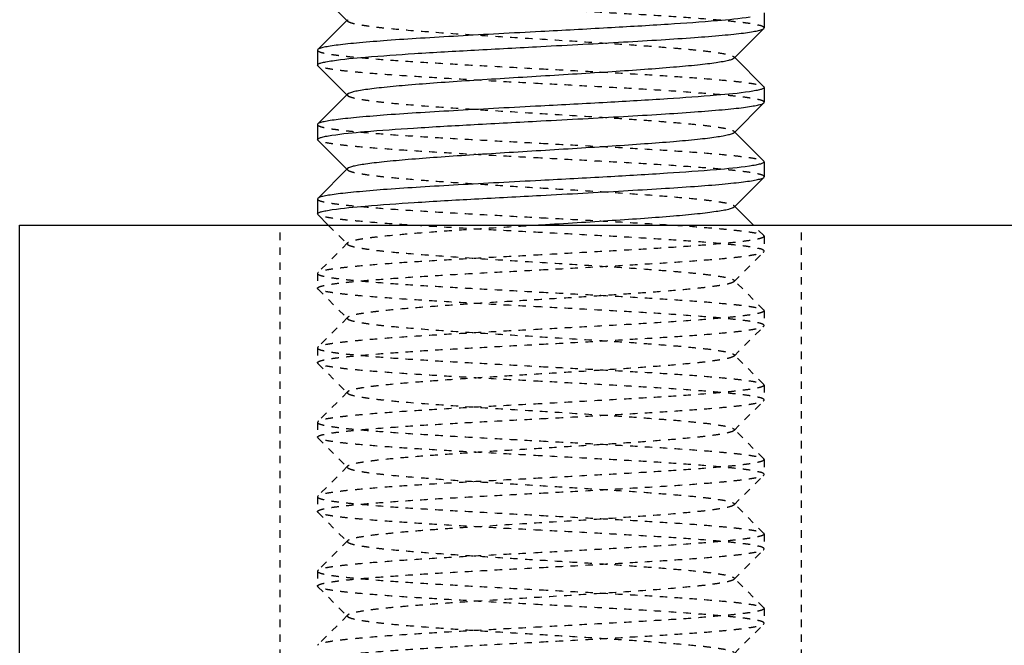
# Model space of a CAD drawing. Header units: millimetres. Extents: x -24622 to 57, y -1603 to 1112.
# Tile 86 of 219: x -1909 to -1895, y 650 to 658. Entities that reach past the tile are written whole.
import ezdxf

# ---------------------------------------------------------------- set-up
doc = ezdxf.new("R2010")
doc.units = ezdxf.units.MM
doc.linetypes.add('HIDDEN', pattern=[0.2, 0.1, -0.1])
doc.layers.add('02___PRT_ALL_AXES', color=7, linetype='Continuous')
doc.layers.add('DEFAULT_2', color=8, linetype='HIDDEN')

msp = doc.modelspace()

# ---------------------------------------------------------------- linework, layer by layer
at = {"color": 7, "linetype": 'Continuous'}
for p, q in [((-1904.501, 658.763), (-1904.11, 658.371)), ((-1904.101, 658.381), (-1904.501, 657.98)), ((-1898.91, 657.862), (-1898.51, 658.263)), ((-1898.51, 658.263), (-1898.506, 658.271)), ((-1904.501, 657.98), (-1904.506, 657.971)), ((-1898.51, 657.48), (-1898.901, 657.871)), ((-1904.501, 657.763), (-1904.506, 657.771)), ((-1904.501, 657.763), (-1904.11, 657.371)), ((-1898.51, 657.48), (-1898.506, 657.471)), ((-1904.101, 657.381), (-1904.501, 656.98)), ((-1898.91, 656.862), (-1898.51, 657.263)), ((-1898.51, 657.263), (-1898.506, 657.271)), ((-1904.501, 656.98), (-1904.506, 656.971)), ((-1898.51, 656.48), (-1898.901, 656.871)), ((-1904.501, 656.763), (-1904.506, 656.771)), ((-1904.501, 656.763), (-1904.11, 656.371)), ((-1898.51, 656.48), (-1898.506, 656.471)), ((-1904.101, 656.381), (-1904.501, 655.98)), ((-1898.91, 655.862), (-1898.51, 656.263)), ((-1898.51, 656.263), (-1898.506, 656.271)), ((-1904.501, 655.98), (-1904.506, 655.971)), ((-1898.651, 655.621), (-1898.901, 655.871)), ((-1904.501, 655.763), (-1904.506, 655.771)), ((-1904.501, 655.763), (-1904.36, 655.621)), ((-1908.506, 643.621), (-1908.506, 655.621)), ((-1908.506, 655.621), (-1881.506, 655.621))]:
    msp.add_line(p, q, dxfattribs=at)
for points, start_tangent, end_tangent in [([(-1898.693, 658.415), (-1899.134, 658.366), (-1899.793, 658.318), (-1900.608, 658.27), (-1901.506, 658.221)], (-0.988581, -0.15069), (-0.998596, -0.052977)), ([(-1901.506, 658.021), (-1900.94, 658.051), (-1900.394, 658.082), (-1899.889, 658.112), (-1899.441, 658.142), (-1899.068, 658.172), (-1898.913, 658.187), (-1898.782, 658.202), (-1898.675, 658.218), (-1898.594, 658.233), (-1898.538, 658.248), (-1898.51, 658.263)], (0.998596, 0.052977), (0.706019, 0.708192)), ([(-1901.506, 658.221), (-1902.071, 658.191), (-1902.617, 658.161), (-1903.122, 658.131), (-1903.57, 658.101), (-1903.943, 658.07), (-1904.098, 658.055), (-1904.229, 658.04), (-1904.336, 658.025), (-1904.418, 658.01), (-1904.473, 657.995), (-1904.501, 657.98)], (-0.998596, -0.052977), (-0.705983, -0.708229)), ([(-1904.306, 657.83), (-1903.861, 657.878), (-1903.204, 657.926), (-1902.395, 657.973), (-1901.506, 658.021)], (0.98924, 0.146305), (0.998596, 0.052977)), ([(-1898.91, 657.862), (-1898.937, 657.847), (-1898.986, 657.832), (-1899.058, 657.817), (-1899.152, 657.802), (-1899.266, 657.786), (-1899.401, 657.771), (-1899.724, 657.741), (-1900.111, 657.711), (-1900.547, 657.681), (-1901.018, 657.651), (-1901.506, 657.621), (-1901.993, 657.591), (-1902.464, 657.561), (-1902.9, 657.531), (-1903.287, 657.501), (-1903.611, 657.471), (-1903.745, 657.456), (-1903.86, 657.441), (-1903.953, 657.426), (-1904.025, 657.411), (-1904.074, 657.396), (-1904.101, 657.381)], (-0.707117, -0.707096), (-0.70586, -0.708351)), ([(-1904.506, 657.771), (-1904.493, 657.786), (-1904.455, 657.801), (-1904.393, 657.815), (-1904.306, 657.83)], (0.008728, 0.999962), (0.98924, 0.146305)), ([(-1898.506, 657.471), (-1898.518, 657.457), (-1898.555, 657.442), (-1898.617, 657.428), (-1898.703, 657.413)], (-0.006651, -0.999978), (-0.989131, -0.147034)), ([(-1898.703, 657.413), (-1899.147, 657.365), (-1899.804, 657.317), (-1900.615, 657.269), (-1901.506, 657.221)], (-0.989131, -0.147034), (-0.998596, -0.052977)), ([(-1901.506, 657.221), (-1902.071, 657.191), (-1902.617, 657.161), (-1903.122, 657.131), (-1903.57, 657.101), (-1903.943, 657.07), (-1904.098, 657.055), (-1904.229, 657.04), (-1904.336, 657.025), (-1904.418, 657.01), (-1904.473, 656.995), (-1904.501, 656.98)], (-0.998596, -0.052977), (-0.706038, -0.708174)), ([(-1901.506, 657.021), (-1900.94, 657.051), (-1900.394, 657.082), (-1899.889, 657.112), (-1899.441, 657.142), (-1899.068, 657.172), (-1898.913, 657.187), (-1898.782, 657.202), (-1898.675, 657.218), (-1898.594, 657.233), (-1898.538, 657.248), (-1898.51, 657.263)], (0.998596, 0.052977), (0.706, 0.708212)), ([(-1904.315, 656.828), (-1903.873, 656.877), (-1903.215, 656.925), (-1902.401, 656.973), (-1901.506, 657.021)], (0.988734, 0.149681), (0.998596, 0.052977)), ([(-1904.506, 656.771), (-1904.494, 656.786), (-1904.458, 656.8), (-1904.398, 656.814), (-1904.315, 656.828)], (-0.004748, 0.999989), (0.988734, 0.149681)), ([(-1898.91, 656.862), (-1898.937, 656.847), (-1898.986, 656.832), (-1899.058, 656.817), (-1899.152, 656.802), (-1899.266, 656.786), (-1899.401, 656.771), (-1899.724, 656.741), (-1900.111, 656.711), (-1900.547, 656.681), (-1901.018, 656.651), (-1901.506, 656.621), (-1901.993, 656.591), (-1902.464, 656.561), (-1902.9, 656.531), (-1903.287, 656.501), (-1903.611, 656.471), (-1903.745, 656.456), (-1903.86, 656.441), (-1903.953, 656.426), (-1904.025, 656.411), (-1904.074, 656.396), (-1904.101, 656.381)], (-0.705678, -0.708532), (-0.706932, -0.707281)), ([(-1898.704, 656.413), (-1899.148, 656.365), (-1899.805, 656.317), (-1900.615, 656.269), (-1901.506, 656.221)], (-0.989172, -0.146764), (-0.998596, -0.052977)), ([(-1898.506, 656.471), (-1898.518, 656.457), (-1898.556, 656.442), (-1898.618, 656.428), (-1898.704, 656.413)], (-0.002351, -0.999997), (-0.989172, -0.146764)), ([(-1901.506, 656.021), (-1900.94, 656.051), (-1900.394, 656.082), (-1899.889, 656.112), (-1899.441, 656.142), (-1899.068, 656.172), (-1898.913, 656.187), (-1898.782, 656.202), (-1898.675, 656.218), (-1898.594, 656.233), (-1898.538, 656.248), (-1898.51, 656.263)], (0.998596, 0.052977), (0.705936, 0.708276)), ([(-1901.506, 656.221), (-1902.071, 656.191), (-1902.617, 656.161), (-1903.122, 656.131), (-1903.57, 656.101), (-1903.943, 656.07), (-1904.098, 656.055), (-1904.229, 656.04), (-1904.336, 656.025), (-1904.418, 656.01), (-1904.473, 655.995), (-1904.501, 655.98)], (-0.998596, -0.052977), (-0.705946, -0.708266)), ([(-1904.307, 655.829), (-1903.863, 655.877), (-1903.206, 655.925), (-1902.396, 655.973), (-1901.506, 656.021)], (0.989168, 0.146787), (0.998596, 0.052977)), ([(-1898.91, 655.862), (-1898.937, 655.847), (-1898.986, 655.832), (-1899.058, 655.817), (-1899.152, 655.802), (-1899.266, 655.787), (-1899.4, 655.771), (-1899.724, 655.741), (-1900.111, 655.711), (-1900.547, 655.681), (-1901.017, 655.651), (-1901.505, 655.621)], (-0.706932, -0.707281), (-0.998132, -0.061099)), ([(-1904.506, 655.771), (-1904.493, 655.786), (-1904.456, 655.8), (-1904.393, 655.815), (-1904.307, 655.829)], (0.000879, 1), (0.989168, 0.146787))]:
    msp.add_spline(points, degree=3, dxfattribs=dict(at, start_tangent=start_tangent, end_tangent=end_tangent))
at = {"layer": '02___PRT_ALL_AXES', "color": 7, "linetype": 'Continuous'}
for p, q in [((-1898.506, 658.471), (-1898.506, 658.271)), ((-1904.506, 657.971), (-1904.506, 657.771)), ((-1898.506, 657.471), (-1898.506, 657.271)), ((-1904.506, 656.971), (-1904.506, 656.771)), ((-1898.506, 656.471), (-1898.506, 656.271)), ((-1904.506, 655.971), (-1904.506, 655.771))]:
    msp.add_line(p, q, dxfattribs=at)
at = {"layer": '02___PRT_ALL_AXES', "color": 8, "linetype": 'HIDDEN'}
for p, q in [((-1898.506, 655.471), (-1898.506, 655.271)), ((-1904.506, 654.971), (-1904.506, 654.771)), ((-1898.506, 654.471), (-1898.506, 654.271)), ((-1904.506, 653.971), (-1904.506, 653.771)), ((-1898.506, 653.471), (-1898.506, 653.271)), ((-1904.506, 652.971), (-1904.506, 652.771)), ((-1898.506, 652.471), (-1898.506, 652.271)), ((-1904.506, 651.971), (-1904.506, 651.771)), ((-1898.506, 651.471), (-1898.506, 651.271)), ((-1904.506, 650.971), (-1904.506, 650.771)), ((-1898.506, 650.471), (-1898.506, 650.271))]:
    msp.add_line(p, q, dxfattribs=at)
at = {"layer": 'DEFAULT_2', "color": 8, "linetype": 'HIDDEN'}
for p, q in [((-1904.11, 658.371), (-1904.101, 658.362)), ((-1904.101, 658.381), (-1904.101, 658.362)), ((-1898.901, 657.871), (-1898.91, 657.881)), ((-1904.11, 657.371), (-1904.101, 657.362)), ((-1904.101, 657.381), (-1904.101, 657.362)), ((-1898.91, 656.881), (-1898.91, 656.862)), ((-1898.901, 656.871), (-1898.91, 656.881)), ((-1904.11, 656.371), (-1904.101, 656.362)), ((-1898.901, 655.871), (-1898.91, 655.881)), ((-1905.006, 643.621), (-1905.006, 655.621)), ((-1904.36, 655.621), (-1904.101, 655.362)), ((-1898.51, 655.48), (-1898.651, 655.621)), ((-1898.006, 643.621), (-1898.006, 655.621)), ((-1898.51, 655.48), (-1898.506, 655.471)), ((-1904.101, 655.381), (-1904.501, 654.98)), ((-1904.101, 655.381), (-1904.101, 655.362)), ((-1898.91, 654.862), (-1898.51, 655.263)), ((-1898.51, 655.263), (-1898.506, 655.271)), ((-1904.501, 654.98), (-1904.506, 654.971)), ((-1898.91, 654.881), (-1898.91, 654.862)), ((-1898.51, 654.48), (-1898.91, 654.881)), ((-1904.501, 654.763), (-1904.506, 654.771)), ((-1904.501, 654.763), (-1904.101, 654.362)), ((-1898.51, 654.48), (-1898.506, 654.471)), ((-1904.101, 654.381), (-1904.501, 653.98)), ((-1898.51, 654.263), (-1898.506, 654.271)), ((-1898.91, 653.862), (-1898.51, 654.263)), ((-1904.501, 653.98), (-1904.506, 653.971)), ((-1898.91, 653.881), (-1898.91, 653.862)), ((-1898.51, 653.48), (-1898.91, 653.881)), ((-1904.501, 653.763), (-1904.506, 653.771)), ((-1904.501, 653.763), (-1904.101, 653.362)), ((-1898.51, 653.48), (-1898.506, 653.471)), ((-1904.101, 653.381), (-1904.501, 652.98)), ((-1904.101, 653.381), (-1904.101, 653.362)), ((-1898.91, 652.862), (-1898.51, 653.263)), ((-1898.51, 653.263), (-1898.506, 653.271)), ((-1904.501, 652.98), (-1904.506, 652.971)), ((-1898.51, 652.48), (-1898.91, 652.881)), ((-1898.91, 652.881), (-1898.91, 652.862)), ((-1904.501, 652.763), (-1904.506, 652.771)), ((-1904.501, 652.763), (-1904.101, 652.362)), ((-1898.51, 652.48), (-1898.506, 652.471)), ((-1904.101, 652.381), (-1904.501, 651.98)), ((-1904.101, 652.381), (-1904.106, 652.371)), ((-1904.106, 652.371), (-1904.101, 652.362)), ((-1898.91, 651.862), (-1898.51, 652.263)), ((-1898.51, 652.263), (-1898.506, 652.271)), ((-1904.501, 651.98), (-1904.506, 651.971)), ((-1904.501, 651.763), (-1904.506, 651.771)), ((-1904.501, 651.763), (-1904.101, 651.362)), ((-1898.51, 651.48), (-1898.91, 651.881)), ((-1898.91, 651.881), (-1898.91, 651.862)), ((-1904.101, 651.381), (-1904.501, 650.98)), ((-1904.101, 651.381), (-1904.101, 651.362)), ((-1898.51, 651.48), (-1898.506, 651.471)), ((-1898.91, 650.862), (-1898.51, 651.263)), ((-1898.51, 651.263), (-1898.506, 651.271)), ((-1904.501, 650.98), (-1904.506, 650.971)), ((-1898.51, 650.48), (-1898.91, 650.881)), ((-1898.91, 650.881), (-1898.91, 650.862)), ((-1904.501, 650.763), (-1904.506, 650.771)), ((-1904.501, 650.763), (-1904.101, 650.362)), ((-1898.51, 650.48), (-1898.506, 650.471)), ((-1904.101, 650.381), (-1904.501, 649.98)), ((-1898.91, 649.862), (-1898.51, 650.263)), ((-1898.51, 650.263), (-1898.506, 650.271)), ((-1904.501, 649.98), (-1904.506, 649.971))]:
    msp.add_line(p, q, dxfattribs=at)
for points, start_tangent, end_tangent in [([(-1898.506, 658.271), (-1898.52, 658.287), (-1898.563, 658.303), (-1898.635, 658.318), (-1898.734, 658.334), (-1898.86, 658.349), (-1899.011, 658.365), (-1899.384, 658.396), (-1899.839, 658.428), (-1900.357, 658.459), (-1900.92, 658.49), (-1901.506, 658.521)], (0.006651, 0.999978), (-0.998596, 0.052977)), ([(-1904.101, 658.362), (-1904.074, 658.347), (-1904.025, 658.332), (-1903.953, 658.317), (-1903.86, 658.302), (-1903.745, 658.286), (-1903.611, 658.271), (-1903.287, 658.241), (-1902.687, 658.196), (-1901.993, 658.151), (-1901.261, 658.106), (-1900.547, 658.061), (-1900.216, 658.039), (-1899.911, 658.016), (-1899.637, 657.994), (-1899.401, 657.971), (-1899.206, 657.949), (-1899.058, 657.926), (-1898.959, 657.904), (-1898.928, 657.892), (-1898.91, 657.881)], (0.706711, -0.707503), (0.7072, -0.707014)), ([(-1904.506, 657.971), (-1904.491, 657.956), (-1904.448, 657.94), (-1904.376, 657.924), (-1904.277, 657.909), (-1904.151, 657.893), (-1904, 657.878), (-1903.627, 657.846), (-1903.172, 657.815), (-1902.654, 657.784), (-1902.091, 657.753), (-1901.506, 657.721)], (0.000202, -1), (0.998596, -0.052977)), ([(-1898.91, 657.881), (-1898.906, 657.871), (-1898.91, 657.862)], (0.7072, -0.707014), (-0.707117, -0.707096)), ([(-1901.506, 657.521), (-1902.071, 657.551), (-1902.617, 657.582), (-1903.122, 657.612), (-1903.57, 657.642), (-1903.943, 657.672), (-1904.098, 657.687), (-1904.229, 657.702), (-1904.336, 657.718), (-1904.418, 657.733), (-1904.473, 657.748), (-1904.501, 657.763)], (-0.998596, 0.052977), (-0.70591, 0.708302)), ([(-1901.506, 657.721), (-1900.94, 657.691), (-1900.394, 657.661), (-1899.889, 657.631), (-1899.441, 657.601), (-1899.068, 657.57), (-1898.913, 657.555), (-1898.782, 657.54), (-1898.675, 657.525), (-1898.594, 657.51), (-1898.538, 657.495), (-1898.51, 657.48)], (0.998596, -0.052977), (0.705931, -0.708281)), ([(-1898.506, 657.271), (-1898.52, 657.287), (-1898.563, 657.303), (-1898.635, 657.318), (-1898.734, 657.334), (-1898.86, 657.349), (-1899.011, 657.365), (-1899.384, 657.396), (-1899.839, 657.428), (-1900.357, 657.459), (-1900.92, 657.49), (-1901.506, 657.521)], (0.002351, 0.999997), (-0.998596, 0.052977)), ([(-1904.101, 657.362), (-1904.074, 657.347), (-1904.025, 657.332), (-1903.953, 657.317), (-1903.86, 657.302), (-1903.745, 657.286), (-1903.611, 657.271), (-1903.287, 657.241), (-1902.687, 657.196), (-1901.993, 657.151), (-1901.261, 657.106), (-1900.547, 657.061), (-1900.216, 657.039), (-1899.911, 657.016), (-1899.637, 656.994), (-1899.401, 656.971), (-1899.206, 656.949), (-1899.058, 656.926), (-1898.959, 656.904), (-1898.928, 656.892), (-1898.91, 656.881)], (0.70615, -0.708063), (0.705911, -0.7083)), ([(-1904.506, 656.971), (-1904.491, 656.956), (-1904.448, 656.94), (-1904.377, 656.924), (-1904.278, 656.909), (-1904.152, 656.893), (-1904, 656.878), (-1903.627, 656.846), (-1903.173, 656.815), (-1902.654, 656.784), (-1902.091, 656.753), (-1901.506, 656.721)], (-0.008728, -0.999962), (0.998596, -0.052977)), ([(-1901.506, 656.521), (-1902.071, 656.551), (-1902.617, 656.582), (-1903.122, 656.612), (-1903.57, 656.642), (-1903.943, 656.672), (-1904.098, 656.687), (-1904.229, 656.702), (-1904.336, 656.718), (-1904.418, 656.733), (-1904.473, 656.748), (-1904.501, 656.763)], (-0.998596, 0.052977), (-0.706003, 0.708209)), ([(-1901.506, 656.721), (-1900.94, 656.691), (-1900.394, 656.661), (-1899.889, 656.631), (-1899.441, 656.601), (-1899.068, 656.57), (-1898.913, 656.555), (-1898.782, 656.54), (-1898.675, 656.525), (-1898.594, 656.51), (-1898.538, 656.495), (-1898.51, 656.48)], (0.998596, -0.052977), (0.705975, -0.708237)), ([(-1898.506, 656.271), (-1898.52, 656.287), (-1898.563, 656.303), (-1898.635, 656.318), (-1898.734, 656.334), (-1898.86, 656.349), (-1899.011, 656.365), (-1899.385, 656.396), (-1899.839, 656.428), (-1900.358, 656.459), (-1900.921, 656.49), (-1901.506, 656.521)], (-0.006208, 0.999981), (-0.998596, 0.052977)), ([(-1904.101, 656.381), (-1904.106, 656.371), (-1904.101, 656.362)], (-0.706932, -0.707281), (0.707034, -0.70718)), ([(-1904.101, 656.362), (-1904.074, 656.347), (-1904.025, 656.332), (-1903.953, 656.317), (-1903.86, 656.302), (-1903.745, 656.286), (-1903.611, 656.271), (-1903.287, 656.241), (-1902.9, 656.211), (-1902.464, 656.181), (-1901.993, 656.151), (-1901.506, 656.121)], (0.707034, -0.70718), (0.998132, -0.061099)), ([(-1901.506, 656.121), (-1901.018, 656.091), (-1900.547, 656.061), (-1900.111, 656.031), (-1899.724, 656.001), (-1899.401, 655.971), (-1899.266, 655.956), (-1899.152, 655.941), (-1899.058, 655.926), (-1898.986, 655.911), (-1898.937, 655.896), (-1898.91, 655.881)], (0.998132, -0.061099), (0.707034, -0.70718)), ([(-1904.506, 655.971), (-1904.491, 655.956), (-1904.448, 655.94), (-1904.376, 655.924), (-1904.277, 655.909), (-1904.151, 655.893), (-1904, 655.878), (-1903.627, 655.846), (-1903.172, 655.815), (-1902.654, 655.784), (-1902.091, 655.753), (-1901.506, 655.721)], (0.004748, -0.999989), (0.998596, -0.052977)), ([(-1898.91, 655.881), (-1898.906, 655.871), (-1898.91, 655.862)], (0.707034, -0.70718), (-0.706932, -0.707281)), ([(-1901.506, 655.521), (-1902.071, 655.551), (-1902.617, 655.582), (-1903.122, 655.612), (-1903.57, 655.642), (-1903.943, 655.672), (-1904.098, 655.687), (-1904.229, 655.702), (-1904.336, 655.718), (-1904.418, 655.733), (-1904.473, 655.748), (-1904.501, 655.763)], (-0.998596, 0.052977), (-0.705981, 0.708231)), ([(-1901.505, 655.621), (-1901.993, 655.591), (-1902.463, 655.561), (-1902.9, 655.531), (-1903.287, 655.501), (-1903.61, 655.471), (-1903.745, 655.456), (-1903.859, 655.441), (-1903.953, 655.426), (-1904.025, 655.411), (-1904.074, 655.396), (-1904.101, 655.381)], (-0.998132, -0.061099), (-0.705678, -0.708532)), ([(-1901.506, 655.721), (-1900.94, 655.691), (-1900.394, 655.661), (-1899.889, 655.631), (-1899.441, 655.601), (-1899.068, 655.57), (-1898.913, 655.555), (-1898.782, 655.54), (-1898.675, 655.525), (-1898.594, 655.51), (-1898.538, 655.495), (-1898.51, 655.48)], (0.998596, -0.052977), (0.706014, -0.708198)), ([(-1898.506, 655.271), (-1898.52, 655.287), (-1898.563, 655.303), (-1898.634, 655.318), (-1898.734, 655.334), (-1898.859, 655.349), (-1899.011, 655.365), (-1899.384, 655.396), (-1899.839, 655.428), (-1900.357, 655.459), (-1900.92, 655.49), (-1901.506, 655.521)], (0.007646, 0.999971), (-0.998596, 0.052977)), ([(-1898.506, 655.471), (-1898.52, 655.456), (-1898.563, 655.44), (-1898.635, 655.424), (-1898.734, 655.409), (-1898.86, 655.393), (-1899.011, 655.378), (-1899.384, 655.346), (-1899.839, 655.315), (-1900.357, 655.284), (-1900.92, 655.253), (-1901.506, 655.221)], (0.006208, -0.999981), (-0.998596, -0.052977)), ([(-1904.101, 655.362), (-1904.074, 655.347), (-1904.025, 655.332), (-1903.953, 655.317), (-1903.86, 655.302), (-1903.745, 655.286), (-1903.611, 655.271), (-1903.287, 655.241), (-1902.687, 655.196), (-1901.993, 655.151), (-1901.261, 655.106), (-1900.547, 655.061), (-1900.216, 655.039), (-1899.911, 655.016), (-1899.637, 654.994), (-1899.401, 654.971), (-1899.206, 654.949), (-1899.058, 654.926), (-1898.959, 654.904), (-1898.928, 654.892), (-1898.91, 654.881)], (0.705911, -0.7083), (0.70615, -0.708063)), ([(-1901.506, 655.221), (-1902.071, 655.191), (-1902.617, 655.161), (-1903.122, 655.131), (-1903.57, 655.101), (-1903.943, 655.07), (-1904.098, 655.055), (-1904.229, 655.04), (-1904.336, 655.025), (-1904.418, 655.01), (-1904.473, 654.995), (-1904.501, 654.98)], (-0.998596, -0.052977), (-0.70599, -0.708222)), ([(-1901.506, 655.021), (-1900.94, 655.051), (-1900.394, 655.082), (-1899.889, 655.112), (-1899.441, 655.142), (-1899.068, 655.172), (-1898.913, 655.187), (-1898.782, 655.202), (-1898.675, 655.218), (-1898.594, 655.233), (-1898.538, 655.248), (-1898.51, 655.263)], (0.998596, 0.052977), (0.706033, 0.708179)), ([(-1904.506, 654.771), (-1904.491, 654.787), (-1904.448, 654.803), (-1904.376, 654.818), (-1904.277, 654.834), (-1904.151, 654.849), (-1904, 654.865), (-1903.627, 654.896), (-1903.172, 654.928), (-1902.653, 654.959), (-1902.091, 654.99), (-1901.506, 655.021)], (0.008222, 0.999966), (0.998596, 0.052977)), ([(-1904.506, 654.971), (-1904.491, 654.956), (-1904.448, 654.94), (-1904.376, 654.924), (-1904.277, 654.909), (-1904.151, 654.893), (-1904, 654.878), (-1903.627, 654.846), (-1903.172, 654.815), (-1902.654, 654.784), (-1902.091, 654.753), (-1901.506, 654.721)], (-0.000879, -1), (0.998596, -0.052977)), ([(-1898.91, 654.862), (-1898.937, 654.847), (-1898.986, 654.832), (-1899.058, 654.817), (-1899.152, 654.802), (-1899.266, 654.786), (-1899.401, 654.771), (-1899.724, 654.741), (-1900.111, 654.711), (-1900.547, 654.681), (-1901.018, 654.651), (-1901.506, 654.621), (-1901.993, 654.591), (-1902.464, 654.561), (-1902.9, 654.531), (-1903.287, 654.501), (-1903.611, 654.471), (-1903.745, 654.456), (-1903.86, 654.441), (-1903.953, 654.426), (-1904.025, 654.411), (-1904.074, 654.396), (-1904.101, 654.381)], (-0.70586, -0.708351), (-0.707117, -0.707096)), ([(-1901.506, 654.521), (-1902.071, 654.551), (-1902.617, 654.582), (-1903.122, 654.612), (-1903.57, 654.642), (-1903.943, 654.672), (-1904.098, 654.687), (-1904.229, 654.702), (-1904.336, 654.718), (-1904.418, 654.733), (-1904.473, 654.748), (-1904.501, 654.763)], (-0.998596, 0.052977), (-0.705917, 0.708295)), ([(-1901.506, 654.721), (-1900.94, 654.691), (-1900.394, 654.661), (-1899.889, 654.631), (-1899.441, 654.601), (-1899.068, 654.57), (-1898.913, 654.555), (-1898.782, 654.54), (-1898.675, 654.525), (-1898.594, 654.51), (-1898.538, 654.495), (-1898.51, 654.48)], (0.998596, -0.052977), (0.705922, -0.70829)), ([(-1898.506, 654.271), (-1898.52, 654.287), (-1898.563, 654.303), (-1898.635, 654.318), (-1898.734, 654.334), (-1898.86, 654.349), (-1899.011, 654.365), (-1899.384, 654.396), (-1899.839, 654.428), (-1900.357, 654.459), (-1900.92, 654.49), (-1901.506, 654.521)], (0.001278, 0.999999), (-0.998596, 0.052977)), ([(-1898.506, 654.471), (-1898.52, 654.456), (-1898.563, 654.44), (-1898.635, 654.424), (-1898.734, 654.409), (-1898.86, 654.393), (-1899.012, 654.378), (-1899.385, 654.346), (-1899.839, 654.315), (-1900.358, 654.284), (-1900.921, 654.253), (-1901.506, 654.221)], (-0.007646, -0.999971), (-0.998596, -0.052977)), ([(-1904.101, 654.381), (-1904.106, 654.371), (-1904.101, 654.362)], (-0.707117, -0.707096), (0.7072, -0.707014)), ([(-1904.101, 654.362), (-1904.074, 654.347), (-1904.025, 654.332), (-1903.953, 654.317), (-1903.86, 654.302), (-1903.745, 654.286), (-1903.611, 654.271), (-1903.287, 654.241), (-1902.687, 654.196), (-1901.993, 654.151), (-1901.261, 654.106), (-1900.547, 654.061), (-1900.216, 654.039), (-1899.911, 654.016), (-1899.637, 653.994), (-1899.401, 653.971), (-1899.206, 653.949), (-1899.058, 653.926), (-1898.959, 653.904), (-1898.928, 653.892), (-1898.91, 653.881)], (0.7072, -0.707014), (0.706711, -0.707503)), ([(-1901.506, 654.221), (-1902.071, 654.191), (-1902.617, 654.161), (-1903.122, 654.131), (-1903.57, 654.101), (-1903.943, 654.07), (-1904.098, 654.055), (-1904.229, 654.04), (-1904.336, 654.025), (-1904.418, 654.01), (-1904.473, 653.995), (-1904.501, 653.98)], (-0.998596, -0.052977), (-0.70604, -0.708172)), ([(-1901.506, 654.021), (-1900.94, 654.051), (-1900.394, 654.082), (-1899.889, 654.112), (-1899.441, 654.142), (-1899.068, 654.172), (-1898.913, 654.187), (-1898.782, 654.202), (-1898.675, 654.218), (-1898.594, 654.233), (-1898.538, 654.248), (-1898.51, 654.263)], (0.998596, 0.052977), (0.705994, 0.708218)), ([(-1904.506, 653.771), (-1904.491, 653.787), (-1904.448, 653.803), (-1904.377, 653.818), (-1904.277, 653.834), (-1904.152, 653.849), (-1904, 653.865), (-1903.627, 653.896), (-1903.173, 653.928), (-1902.654, 653.959), (-1902.091, 653.99), (-1901.506, 654.021)], (-0.005671, 0.999984), (0.998596, 0.052977)), ([(-1904.506, 653.971), (-1904.491, 653.956), (-1904.448, 653.94), (-1904.377, 653.924), (-1904.278, 653.909), (-1904.152, 653.893), (-1904, 653.878), (-1903.627, 653.846), (-1903.173, 653.815), (-1902.654, 653.784), (-1902.091, 653.753), (-1901.506, 653.721)], (-0.008222, -0.999966), (0.998596, -0.052977)), ([(-1901.506, 653.521), (-1902.071, 653.551), (-1902.617, 653.582), (-1903.122, 653.612), (-1903.57, 653.642), (-1903.943, 653.672), (-1904.098, 653.687), (-1904.229, 653.702), (-1904.336, 653.718), (-1904.418, 653.733), (-1904.473, 653.748), (-1904.501, 653.763)], (-0.998596, 0.052977), (-0.706009, 0.708203)), ([(-1898.91, 653.862), (-1898.937, 653.847), (-1898.986, 653.832), (-1899.058, 653.817), (-1899.152, 653.802), (-1899.266, 653.786), (-1899.401, 653.771), (-1899.724, 653.741), (-1900.111, 653.711), (-1900.547, 653.681), (-1901.018, 653.651), (-1901.506, 653.621), (-1901.993, 653.591), (-1902.464, 653.561), (-1902.9, 653.531), (-1903.287, 653.501), (-1903.611, 653.471), (-1903.745, 653.456), (-1903.86, 653.441), (-1903.953, 653.426), (-1904.025, 653.411), (-1904.074, 653.396), (-1904.101, 653.381)], (-0.70669, -0.707524), (-0.705646, -0.708565)), ([(-1901.506, 653.721), (-1900.94, 653.691), (-1900.394, 653.661), (-1899.889, 653.631), (-1899.441, 653.601), (-1899.068, 653.57), (-1898.913, 653.555), (-1898.782, 653.54), (-1898.675, 653.525), (-1898.594, 653.51), (-1898.538, 653.495), (-1898.51, 653.48)], (0.998596, -0.052977), (0.70598, -0.708232)), ([(-1898.506, 653.271), (-1898.52, 653.287), (-1898.563, 653.303), (-1898.635, 653.318), (-1898.734, 653.334), (-1898.86, 653.349), (-1899.012, 653.365), (-1899.385, 653.396), (-1899.839, 653.428), (-1900.358, 653.459), (-1900.921, 653.49), (-1901.506, 653.521)], (-0.008967, 0.99996), (-0.998596, 0.052977)), ([(-1904.101, 653.362), (-1904.074, 653.347), (-1904.025, 653.332), (-1903.953, 653.317), (-1903.86, 653.302), (-1903.745, 653.286), (-1903.611, 653.271), (-1903.287, 653.241), (-1902.687, 653.196), (-1901.993, 653.151), (-1901.261, 653.106), (-1900.547, 653.061), (-1900.216, 653.039), (-1899.911, 653.016), (-1899.637, 652.994), (-1899.401, 652.971), (-1899.206, 652.949), (-1899.058, 652.926), (-1898.959, 652.904), (-1898.928, 652.892), (-1898.91, 652.881)], (0.705733, -0.708478), (0.706419, -0.707794)), ([(-1898.506, 653.471), (-1898.52, 653.456), (-1898.563, 653.44), (-1898.635, 653.424), (-1898.734, 653.409), (-1898.86, 653.393), (-1899.011, 653.378), (-1899.384, 653.346), (-1899.839, 653.315), (-1900.358, 653.284), (-1900.92, 653.253), (-1901.506, 653.221)], (-0.001278, -0.999999), (-0.998596, -0.052977)), ([(-1901.506, 653.221), (-1902.071, 653.191), (-1902.617, 653.161), (-1903.122, 653.131), (-1903.57, 653.101), (-1903.943, 653.07), (-1904.098, 653.055), (-1904.229, 653.04), (-1904.336, 653.025), (-1904.418, 653.01), (-1904.473, 652.995), (-1904.501, 652.98)], (-0.998596, -0.052977), (-0.70594, -0.708272)), ([(-1901.506, 653.021), (-1900.94, 653.051), (-1900.394, 653.082), (-1899.889, 653.112), (-1899.441, 653.142), (-1899.068, 653.172), (-1898.913, 653.187), (-1898.782, 653.202), (-1898.675, 653.218), (-1898.594, 653.233), (-1898.538, 653.248), (-1898.51, 653.263)], (0.998596, 0.052977), (0.705905, 0.708306)), ([(-1904.506, 652.771), (-1904.491, 652.787), (-1904.448, 652.803), (-1904.376, 652.818), (-1904.277, 652.834), (-1904.151, 652.849), (-1904, 652.865), (-1903.627, 652.896), (-1903.172, 652.928), (-1902.654, 652.959), (-1902.091, 652.99), (-1901.506, 653.021)], (0, 1), (0.998596, 0.052977)), ([(-1904.506, 652.971), (-1904.491, 652.956), (-1904.448, 652.94), (-1904.376, 652.924), (-1904.277, 652.909), (-1904.151, 652.893), (-1904, 652.878), (-1903.627, 652.846), (-1903.172, 652.815), (-1902.654, 652.784), (-1902.091, 652.753), (-1901.506, 652.721)], (0.005671, -0.999984), (0.998596, -0.052977)), ([(-1898.91, 652.862), (-1898.937, 652.847), (-1898.986, 652.832), (-1899.058, 652.817), (-1899.152, 652.802), (-1899.266, 652.786), (-1899.4, 652.771), (-1899.724, 652.741), (-1900.111, 652.711), (-1900.547, 652.681), (-1901.018, 652.651), (-1901.505, 652.621), (-1901.993, 652.591), (-1902.464, 652.561), (-1902.9, 652.531), (-1903.287, 652.501), (-1903.61, 652.471), (-1903.745, 652.456), (-1903.859, 652.441), (-1903.953, 652.426), (-1904.025, 652.411), (-1904.074, 652.396), (-1904.101, 652.381)], (-0.706219, -0.707993), (-0.708097, -0.706116)), ([(-1901.506, 652.521), (-1902.071, 652.552), (-1902.617, 652.582), (-1903.122, 652.612), (-1903.57, 652.642), (-1903.943, 652.672), (-1904.098, 652.687), (-1904.229, 652.702), (-1904.336, 652.718), (-1904.418, 652.733), (-1904.473, 652.748), (-1904.501, 652.763)], (-0.998596, 0.052977), (-0.707874, 0.706339)), ([(-1901.506, 652.721), (-1900.94, 652.691), (-1900.394, 652.661), (-1899.889, 652.631), (-1899.441, 652.601), (-1899.068, 652.57), (-1898.913, 652.555), (-1898.782, 652.54), (-1898.675, 652.525), (-1898.594, 652.51), (-1898.538, 652.495), (-1898.51, 652.48)], (0.998596, -0.052977), (0.706032, -0.70818)), ([(-1898.506, 652.271), (-1898.52, 652.287), (-1898.563, 652.302), (-1898.634, 652.318), (-1898.734, 652.334), (-1898.859, 652.349), (-1899.011, 652.365), (-1899.384, 652.396), (-1899.838, 652.428), (-1900.357, 652.459), (-1900.92, 652.49), (-1901.506, 652.521)], (0.008478, 0.999964), (-0.998596, 0.052977)), ([(-1898.506, 652.471), (-1898.52, 652.456), (-1898.563, 652.44), (-1898.634, 652.424), (-1898.734, 652.409), (-1898.859, 652.393), (-1899.011, 652.378), (-1899.384, 652.346), (-1899.838, 652.315), (-1900.357, 652.284), (-1900.92, 652.253), (-1901.506, 652.221)], (0.008967, -0.99996), (-0.998596, -0.052977)), ([(-1904.101, 652.362), (-1904.074, 652.347), (-1904.025, 652.332), (-1903.953, 652.317), (-1903.859, 652.301), (-1903.745, 652.286), (-1903.61, 652.271), (-1903.287, 652.241), (-1902.9, 652.211), (-1902.464, 652.181), (-1901.993, 652.151), (-1901.505, 652.121), (-1901.018, 652.091), (-1900.547, 652.061), (-1900.111, 652.031), (-1899.724, 652.001), (-1899.4, 651.971), (-1899.266, 651.956), (-1899.152, 651.941), (-1899.058, 651.926), (-1898.986, 651.911), (-1898.937, 651.896), (-1898.91, 651.881)], (0.708097, -0.706115), (0.706219, -0.707993)), ([(-1901.506, 652.221), (-1902.071, 652.191), (-1902.617, 652.161), (-1903.122, 652.131), (-1903.57, 652.101), (-1903.943, 652.07), (-1904.098, 652.055), (-1904.229, 652.04), (-1904.336, 652.025), (-1904.418, 652.01), (-1904.473, 651.995), (-1904.501, 651.98)], (-0.998596, -0.052977), (-0.707874, -0.706339)), ([(-1901.506, 652.021), (-1900.94, 652.051), (-1900.394, 652.082), (-1899.889, 652.112), (-1899.441, 652.142), (-1899.068, 652.172), (-1898.913, 652.187), (-1898.782, 652.202), (-1898.675, 652.218), (-1898.594, 652.233), (-1898.538, 652.248), (-1898.51, 652.263)], (0.998596, 0.052977), (0.706042, 0.70817)), ([(-1904.506, 651.771), (-1904.491, 651.787), (-1904.448, 651.803), (-1904.376, 651.818), (-1904.277, 651.834), (-1904.151, 651.849), (-1904, 651.865), (-1903.627, 651.896), (-1903.172, 651.928), (-1902.653, 651.959), (-1902.091, 651.99), (-1901.506, 652.021)], (0.007222, 0.999974), (0.998596, 0.052977)), ([(-1904.506, 651.971), (-1904.491, 651.956), (-1904.448, 651.94), (-1904.376, 651.924), (-1904.277, 651.909), (-1904.151, 651.893), (-1904, 651.878), (-1903.627, 651.846), (-1903.172, 651.815), (-1902.654, 651.784), (-1902.091, 651.753), (-1901.506, 651.721)], (0, -1), (0.998596, -0.052977)), ([(-1901.506, 651.521), (-1902.071, 651.551), (-1902.617, 651.582), (-1903.122, 651.612), (-1903.57, 651.642), (-1903.943, 651.672), (-1904.098, 651.687), (-1904.229, 651.702), (-1904.336, 651.718), (-1904.418, 651.733), (-1904.473, 651.748), (-1904.501, 651.763)], (-0.998596, 0.052977), (-0.705925, 0.708286)), ([(-1898.91, 651.862), (-1898.937, 651.847), (-1898.986, 651.832), (-1899.058, 651.817), (-1899.152, 651.802), (-1899.266, 651.786), (-1899.401, 651.771), (-1899.724, 651.741), (-1900.324, 651.696), (-1901.018, 651.651), (-1901.751, 651.606), (-1902.464, 651.561), (-1902.795, 651.539), (-1903.101, 651.516), (-1903.374, 651.494), (-1903.611, 651.471), (-1903.805, 651.449), (-1903.953, 651.426), (-1904.052, 651.404), (-1904.083, 651.392), (-1904.101, 651.381)], (-0.706419, -0.707794), (-0.705733, -0.708478)), ([(-1901.506, 651.721), (-1900.94, 651.691), (-1900.394, 651.661), (-1899.889, 651.631), (-1899.441, 651.601), (-1899.068, 651.57), (-1898.913, 651.555), (-1898.782, 651.54), (-1898.675, 651.525), (-1898.594, 651.51), (-1898.538, 651.495), (-1898.51, 651.48)], (0.998596, -0.052977), (0.705914, -0.708298)), ([(-1898.506, 651.271), (-1898.52, 651.287), (-1898.563, 651.303), (-1898.635, 651.318), (-1898.734, 651.334), (-1898.86, 651.349), (-1899.011, 651.365), (-1899.384, 651.396), (-1899.839, 651.428), (-1900.358, 651.459), (-1900.92, 651.49), (-1901.506, 651.521)], (0.000202, 1), (-0.998596, 0.052977)), ([(-1904.101, 651.362), (-1904.074, 651.347), (-1904.025, 651.332), (-1903.953, 651.317), (-1903.86, 651.302), (-1903.745, 651.286), (-1903.611, 651.271), (-1903.287, 651.241), (-1902.9, 651.211), (-1902.464, 651.181), (-1901.993, 651.151), (-1901.506, 651.121), (-1901.018, 651.091), (-1900.547, 651.061), (-1900.111, 651.031), (-1899.724, 651.001), (-1899.401, 650.971), (-1899.266, 650.956), (-1899.152, 650.941), (-1899.058, 650.926), (-1898.986, 650.911), (-1898.937, 650.896), (-1898.91, 650.881)], (0.705646, -0.708565), (0.70669, -0.707524)), ([(-1898.506, 651.471), (-1898.52, 651.456), (-1898.563, 651.44), (-1898.635, 651.424), (-1898.734, 651.409), (-1898.86, 651.393), (-1899.012, 651.378), (-1899.385, 651.346), (-1899.839, 651.315), (-1900.358, 651.284), (-1900.921, 651.253), (-1901.506, 651.221)], (-0.008478, -0.999964), (-0.998596, -0.052977)), ([(-1901.506, 651.021), (-1900.94, 651.051), (-1900.394, 651.082), (-1899.889, 651.112), (-1899.441, 651.142), (-1899.068, 651.172), (-1898.913, 651.187), (-1898.782, 651.202), (-1898.675, 651.218), (-1898.594, 651.233), (-1898.538, 651.248), (-1898.51, 651.263)], (0.998596, 0.052977), (0.705985, 0.708227)), ([(-1901.506, 651.221), (-1902.071, 651.191), (-1902.617, 651.161), (-1903.122, 651.131), (-1903.57, 651.101), (-1903.943, 651.07), (-1904.098, 651.055), (-1904.229, 651.04), (-1904.336, 651.025), (-1904.418, 651.01), (-1904.473, 650.995), (-1904.501, 650.98)], (-0.998596, -0.052977), (-0.706026, -0.708186)), ([(-1904.506, 650.771), (-1904.491, 650.787), (-1904.448, 650.803), (-1904.377, 650.818), (-1904.277, 650.834), (-1904.152, 650.849), (-1904, 650.865), (-1903.627, 650.896), (-1903.173, 650.928), (-1902.654, 650.959), (-1902.091, 650.99), (-1901.506, 651.021)], (-0.006651, 0.999978), (0.998596, 0.052977)), ([(-1904.506, 650.971), (-1904.491, 650.956), (-1904.448, 650.94), (-1904.377, 650.924), (-1904.278, 650.909), (-1904.152, 650.893), (-1904, 650.878), (-1903.627, 650.846), (-1903.173, 650.815), (-1902.654, 650.784), (-1902.091, 650.753), (-1901.506, 650.721)], (-0.007222, -0.999974), (0.998596, -0.052977)), ([(-1898.91, 650.862), (-1898.937, 650.847), (-1898.986, 650.832), (-1899.058, 650.817), (-1899.152, 650.802), (-1899.266, 650.786), (-1899.401, 650.771), (-1899.724, 650.741), (-1900.324, 650.696), (-1901.018, 650.651), (-1901.751, 650.606), (-1902.464, 650.561), (-1902.795, 650.539), (-1903.101, 650.516), (-1903.374, 650.494), (-1903.611, 650.471), (-1903.805, 650.449), (-1903.953, 650.426), (-1904.052, 650.404), (-1904.083, 650.392), (-1904.101, 650.381)], (-0.706711, -0.707503), (-0.7072, -0.707014)), ([(-1901.506, 650.521), (-1902.071, 650.551), (-1902.617, 650.582), (-1903.122, 650.612), (-1903.57, 650.642), (-1903.943, 650.672), (-1904.098, 650.687), (-1904.229, 650.702), (-1904.336, 650.718), (-1904.418, 650.733), (-1904.473, 650.748), (-1904.501, 650.763)], (-0.998596, 0.052977), (-0.706019, 0.708192)), ([(-1901.506, 650.721), (-1900.94, 650.691), (-1900.394, 650.661), (-1899.889, 650.631), (-1899.441, 650.601), (-1899.068, 650.57), (-1898.913, 650.555), (-1898.782, 650.54), (-1898.675, 650.525), (-1898.594, 650.51), (-1898.538, 650.495), (-1898.51, 650.48)], (0.998596, -0.052977), (0.705983, -0.708229)), ([(-1898.506, 650.271), (-1898.52, 650.287), (-1898.563, 650.303), (-1898.635, 650.318), (-1898.734, 650.334), (-1898.86, 650.349), (-1899.012, 650.365), (-1899.385, 650.396), (-1899.839, 650.428), (-1900.358, 650.459), (-1900.921, 650.49), (-1901.506, 650.521)], (-0.008728, 0.999962), (-0.998596, 0.052977)), ([(-1898.506, 650.471), (-1898.52, 650.456), (-1898.563, 650.44), (-1898.635, 650.424), (-1898.734, 650.409), (-1898.86, 650.393), (-1899.011, 650.378), (-1899.384, 650.346), (-1899.839, 650.315), (-1900.358, 650.284), (-1900.92, 650.253), (-1901.506, 650.221)], (-0.000202, -1), (-0.998596, -0.052977)), ([(-1904.101, 650.381), (-1904.106, 650.371), (-1904.101, 650.362)], (-0.7072, -0.707014), (0.707117, -0.707096)), ([(-1904.101, 650.362), (-1904.074, 650.347), (-1904.025, 650.332), (-1903.953, 650.317), (-1903.86, 650.302), (-1903.745, 650.286), (-1903.611, 650.271), (-1903.287, 650.241), (-1902.9, 650.211), (-1902.464, 650.181), (-1901.993, 650.151), (-1901.506, 650.121), (-1901.018, 650.091), (-1900.547, 650.061), (-1900.111, 650.031), (-1899.724, 650.001), (-1899.401, 649.971), (-1899.266, 649.956), (-1899.152, 649.941), (-1899.058, 649.926), (-1898.986, 649.911), (-1898.937, 649.896), (-1898.91, 649.881)], (0.707117, -0.707096), (0.70586, -0.708351)), ([(-1901.506, 650.221), (-1902.071, 650.191), (-1902.617, 650.161), (-1903.122, 650.131), (-1903.57, 650.101), (-1903.943, 650.07), (-1904.098, 650.055), (-1904.229, 650.04), (-1904.336, 650.025), (-1904.418, 650.01), (-1904.473, 649.995), (-1904.501, 649.98)], (-0.998596, -0.052977), (-0.705931, -0.708281)), ([(-1901.506, 650.021), (-1900.94, 650.051), (-1900.394, 650.082), (-1899.889, 650.112), (-1899.441, 650.142), (-1899.068, 650.172), (-1898.913, 650.187), (-1898.782, 650.202), (-1898.675, 650.218), (-1898.594, 650.233), (-1898.538, 650.248), (-1898.51, 650.263)], (0.998596, 0.052977), (0.70591, 0.708302)), ([(-1904.506, 649.771), (-1904.491, 649.787), (-1904.448, 649.803), (-1904.376, 649.818), (-1904.277, 649.834), (-1904.151, 649.849), (-1904, 649.865), (-1903.627, 649.896), (-1903.172, 649.928), (-1902.654, 649.959), (-1902.091, 649.99), (-1901.506, 650.021)], (-0.002351, 0.999997), (0.998596, 0.052977))]:
    msp.add_spline(points, degree=3, dxfattribs=dict(at, start_tangent=start_tangent, end_tangent=end_tangent))

doc.saveas('drawing.dxf')
